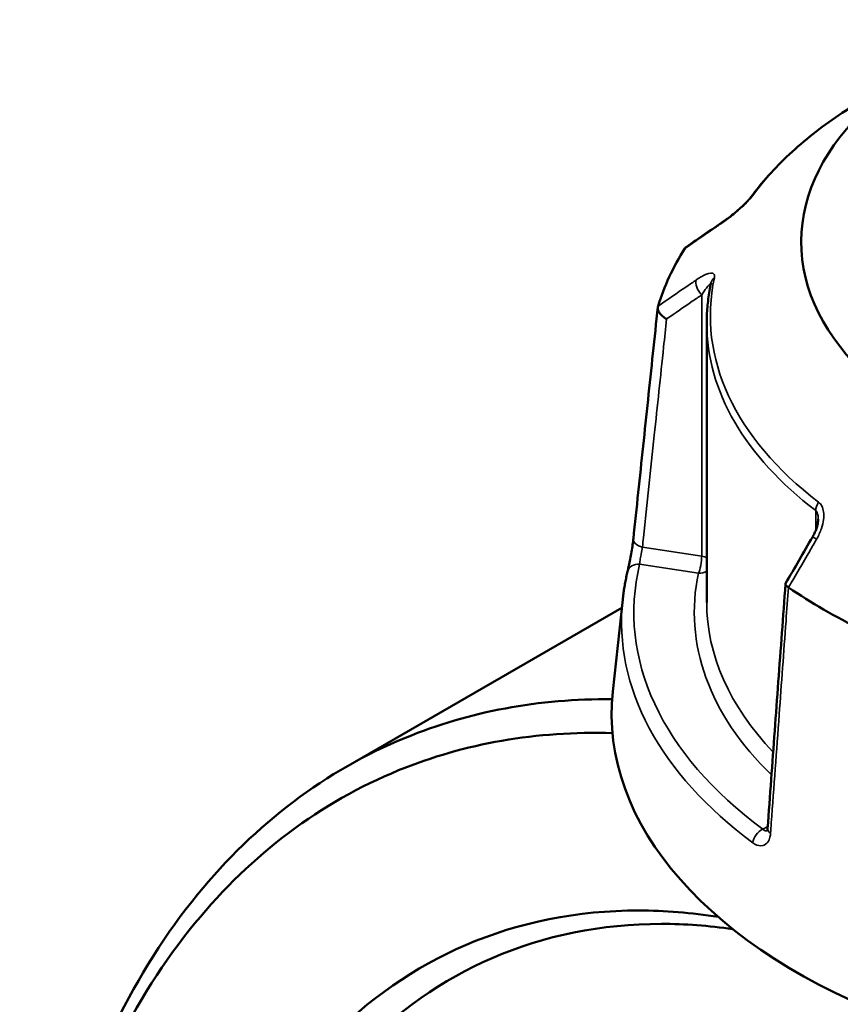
# Model space of a CAD drawing. Header units: millimetres. Extents: x 0 to 926, y 0 to 979.
# Tile 16 of 18: x 645 to 711, y 841 to 920. Entities that reach past the tile are written whole.
import ezdxf

# ---------------------------------------------------------------- set-up
doc = ezdxf.new("R2010")
doc.units = ezdxf.units.MM
doc.layers.add('Visible (ANSI)', color=7, linetype='Continuous', lineweight=50)
doc.layers.add('Visible Narrow (ANSI)', color=7, linetype='Continuous', lineweight=35)

msp = doc.modelspace()

# ---------------------------------------------------------------- linework, layer by layer
at = {"layer": 'Visible (ANSI)'}
for p, q in [((700.536, 895.955), (700.536, 873.473)), ((693.777, 873.704), (692.984, 866.313)), ((693.706, 873.044), (671.489, 860.217))]:
    msp.add_line(p, q, dxfattribs=at)
for centre, major_axis, ratio, start_param, end_param in [((743.886, 902.5), (-35.749, 0), 0.57735, 5.235194, 8.585037), ((11648.575, -9721.567), (-14681.182, 6105.926), 0.781167, 5.814792, 5.815074), ((743.886, 892.497), (-47.999, 0), 0.57735, 5.934582, 6.10819), ((8693.114, -3770.803), (-8000.893, -13857.955), 0.577385, 4.710226, 4.710498), ((743.886, 892.497), (-47.999, 0), 0.57735, 0.698594, 0.872202), ((743.886, 864.492), (51, 0), 0.57735, 3.079689, 6.270754)]:
    msp.add_ellipse(centre, major_axis=major_axis, ratio=ratio, start_param=start_param, end_param=end_param, dxfattribs=at)
for points, knots in [([(713.44, 914.111), (712.651, 913.655), (711.891, 913.181), (710.435, 912.199), (709.738, 911.691), (708.412, 910.644), (707.783, 910.104), (706.595, 908.996), (706.037, 908.428), (704.996, 907.264), (704.512, 906.669), (704.069, 906.062)], [3.1415927, 3.1415927, 3.1415927, 3.1415927, 3.2187165, 3.2187165, 3.2958403, 3.2958403, 3.3729641, 3.3729641, 3.4500879, 3.4500879, 3.5272117, 3.5272117, 3.5272117, 3.5272117]), ([(704.069, 906.062), (704.05, 906.038), (704.026, 906.006), (703.957, 905.923), (703.91, 905.869), (703.79, 905.738), (703.714, 905.658), (703.525, 905.47), (703.409, 905.36), (703.132, 905.109), (702.97, 904.969), (702.649, 904.704), (702.49, 904.579), (702.202, 904.363), (702.073, 904.27), (701.949, 904.185)], [0, 0, 0, 0, 0.0244874, 0.0244874, 0.055663, 0.055663, 0.0953684, 0.0953684, 0.1476219, 0.1476219, 0.2167051, 0.2167051, 0.2857883, 0.2857883, 0.345416, 0.345416, 0.345416, 0.345416]), ([(700.883, 899.186), (700.837, 898.972), (700.795, 898.758), (700.721, 898.328), (700.689, 898.113), (700.633, 897.683), (700.61, 897.467), (700.573, 897.036), (700.559, 896.82), (700.541, 896.388), (700.536, 896.171), (700.536, 895.955)], [3.8031711, 3.8031711, 3.8031711, 3.8031711, 3.8279351, 3.8279351, 3.852699, 3.852699, 3.8774629, 3.8774629, 3.9022269, 3.9022269, 3.9269908, 3.9269908, 3.9269908, 3.9269908]), ([(697.307, 896.288), (697.306, 896.288), (697.304, 896.289), (697.189, 896.353), (697.081, 896.429), (696.891, 896.596), (696.809, 896.687), (696.682, 896.874), (696.637, 896.97), (696.594, 897.15), (696.594, 897.233), (696.616, 897.307)], [-0.1537126, -0.1537126, -0.1537126, -0.1537126, -0.1532374, -0.1532374, -0.1140917, -0.1140917, -0.0754562, -0.0754562, -0.036958, -0.036958, 0, 0, 0, 0]), ([(694.633, 878.593), (694.765, 879.836), (694.896, 881.079), (695.158, 883.565), (695.289, 884.808), (695.552, 887.293), (695.683, 888.536), (695.945, 891.022), (696.077, 892.265), (696.339, 894.751), (696.47, 895.994), (696.602, 897.237)], [1.204615, 1.204615, 1.204615, 1.204615, 1.67053, 1.67053, 2.136446, 2.136446, 2.602361, 2.602361, 3.068276, 3.068276, 3.534191, 3.534191, 3.534191, 3.534191]), ([(709.511, 880.167), (709.511, 880.094), (709.504, 880.01), (709.479, 879.832), (709.46, 879.737), (709.409, 879.544), (709.377, 879.444), (709.303, 879.245), (709.261, 879.145), (709.167, 878.946), (709.115, 878.848), (709.059, 878.752)], [0.1380118, 0.1380118, 0.1380118, 0.1380118, 0.1794926, 0.1794926, 0.2209734, 0.2209734, 0.2624542, 0.2624542, 0.303935, 0.303935, 0.3454158, 0.3454158, 0.3454158, 0.3454158]), ([(694.169, 875.968), (694.193, 876.065), (694.22, 876.186), (694.282, 876.474), (694.317, 876.643), (694.389, 877.007), (694.425, 877.201), (694.493, 877.589), (694.525, 877.784), (694.58, 878.152), (694.603, 878.325), (694.625, 878.519), (694.629, 878.557), (694.633, 878.593)], [0, 0, 0, 0, 0.0559614, 0.0559614, 0.1169179, 0.1169179, 0.1785785, 0.1785785, 0.2397459, 0.2397459, 0.2998994, 0.2998994, 0.3148135, 0.3148135, 0.3148135, 0.3148135]), ([(693.777, 873.704), (693.794, 873.856), (693.812, 874.007), (693.852, 874.31), (693.874, 874.461), (693.923, 874.764), (693.949, 874.914), (694.005, 875.216), (694.035, 875.367), (694.099, 875.668), (694.133, 875.818), (694.169, 875.968)], [2.41809785, 2.41809785, 2.41809785, 2.41809785, 2.43322079, 2.43322079, 2.44834374, 2.44834374, 2.46346668, 2.46346668, 2.47858963, 2.47858963, 2.49371257, 2.49371257, 2.49371257, 2.49371257]), ([(706.873, 874.958), (706.777, 873.646), (706.682, 872.333), (706.491, 869.708), (706.395, 868.396), (706.204, 865.771), (706.108, 864.459), (705.917, 861.834), (705.821, 860.521), (705.63, 857.897), (705.534, 856.584), (705.439, 855.272)], [0.578743, 0.578743, 0.578743, 0.578743, 1.042455, 1.042455, 1.506168, 1.506168, 1.96988, 1.96988, 2.433592, 2.433592, 2.897305, 2.897305, 2.897305, 2.897305]), ([(707.114, 874.685), (707.035, 874.736), (706.973, 874.785), (706.89, 874.879), (706.87, 874.922), (706.874, 874.971), (706.878, 874.983), (706.884, 874.994)], [-0.15359492, -0.15359492, -0.15359492, -0.15359492, -0.11655078, -0.11655078, -0.07796289, -0.07796289, -0.06473026, -0.06473026, -0.06473026, -0.06473026]), ([(692.929, 865.682), (687.05, 865.738), (681.436, 864.696), (669.897, 859.947), (664.224, 855.664), (654.527, 843.779), (650.683, 835.933), (646.275, 819.443), (645.258, 811.177), (645.258, 802.464)], [0.435024, 0.435024, 0.435024, 0.435024, 0.69926, 0.69926, 1.027209, 1.027209, 1.382299, 1.382299, 1.676002, 1.676002, 1.676002, 1.676002]), ([(701.282, 690.63), (697.917, 692.928), (694.6, 695.524), (688.136, 701.249), (684.988, 704.38), (677.531, 712.663), (673.359, 718.083), (667.296, 727.28), (665.173, 730.815), (661.207, 738.083), (659.365, 741.816), (655.691, 750.091), (653.921, 754.658), (650.85, 763.879), (649.549, 768.533), (647.448, 777.821), (646.647, 782.455), (645.563, 791.599), (645.28, 796.108), (645.26, 800.504), (645.218, 809.295), (646.231, 817.628), (650.633, 833.955), (654.414, 841.622), (663.93, 853.223), (669.491, 857.399), (681.059, 862.13), (686.871, 863.134), (692.957, 862.949)], [-3.05978, -3.05978, -3.05978, -3.05978, -2.910774, -2.910774, -2.761767, -2.761767, -2.543798, -2.543798, -2.41558, -2.41558, -2.287363, -2.287363, -2.136519, -2.136519, -1.985675, -1.985675, -1.834831, -1.834831, -1.683987, -1.683987, -1.683987, -1.382299, -1.382299, -1.027209, -1.027209, -0.69926, -0.69926, -0.420959, -0.420959, -0.420959, -0.420959]), ([(705.439, 855.272), (705.435, 855.224), (705.429, 855.183), (705.415, 855.116), (705.407, 855.091), (705.395, 855.059), (705.391, 855.051), (705.391, 855.051)], [0, 0, 0, 0, 0.03145843, 0.03145843, 0.06291686, 0.06291686, 0.09307924, 0.09307924, 0.09307924, 0.09307924]), ([(701.453, 848.158), (699.294, 848.497), (697.163, 848.668), (690.138, 848.678), (685.436, 847.738), (677.031, 844.12), (673.292, 841.523), (668.127, 836.216), (666.382, 833.993), (663.269, 829.085), (661.899, 826.399), (659.568, 820.625), (658.605, 817.537), (657.109, 811.029), (656.575, 807.61), (656.261, 804.062), (655.634, 796.968), (655.893, 789.363), (658.426, 771.991), (661.163, 762.138), (668.571, 744.162), (673.028, 735.966), (683.861, 720.409), (690.385, 713.228), (700.794, 704.64), (704.381, 702.133), (708.005, 700.041)], [-2.813318, -2.813318, -2.813318, -2.813318, -2.699507, -2.699507, -2.430732, -2.430732, -2.17426, -2.17426, -2.023394, -2.023394, -1.872528, -1.872528, -1.721662, -1.721662, -1.570796, -1.570796, -1.570796, -1.269064, -1.269064, -0.896544, -0.896544, -0.559538, -0.559538, -0.18747, -0.18747, 0, 0, 0, 0]), ([(709.571, 702.568), (706.045, 704.604), (702.556, 707.041), (692.427, 715.391), (686.077, 722.372), (675.523, 737.502), (671.175, 745.476), (663.937, 762.979), (661.254, 772.58), (658.753, 789.526), (658.484, 796.951), (659.082, 803.883), (659.38, 807.349), (659.894, 810.692), (661.34, 817.057), (662.272, 820.078), (664.535, 825.73), (665.866, 828.36), (668.896, 833.169), (670.595, 835.348), (675.628, 840.554), (679.275, 843.104), (687.481, 846.663), (692.075, 847.592), (698.781, 847.593), (700.699, 847.453), (702.64, 847.173)], [0, 0, 0, 0, 0.18747, 0.18747, 0.559538, 0.559538, 0.896544, 0.896544, 1.269064, 1.269064, 1.570796, 1.570796, 1.570796, 1.721662, 1.721662, 1.872528, 1.872528, 2.023394, 2.023394, 2.17426, 2.17426, 2.430732, 2.430732, 2.699507, 2.699507, 2.804424, 2.804424, 2.804424, 2.804424])]:
    msp.add_open_spline(points, degree=3, knots=knots, dxfattribs=at)
for points in [[(698.783, 901.977), (698.809, 902.017), (698.843, 902.051), (698.885, 902.079)], [(698.783, 901.977), (698.78, 901.973), (698.777, 901.968), (698.774, 901.964)], [(696.62, 897.322), (696.619, 897.317), (696.617, 897.312), (696.616, 897.307)], [(707.114, 874.685), (707.12, 874.682), (707.125, 874.678), (707.131, 874.675)]]:
    msp.add_open_spline(points, degree=3, dxfattribs=at)
at = {"layer": 'Visible Narrow (ANSI)'}
for p, q in [((700.134, 898.231), (700.134, 877.193)), ((709.308, 880.86), (709.308, 879.262)), ((700.134, 877.193), (695.369, 877.93)), ((695.142, 876.551), (699.876, 875.819)), ((705.452, 855.447), (705.045, 855.212))]:
    msp.add_line(p, q, dxfattribs=at)
for centre, major_axis, ratio, start_param, end_param in [((743.886, 896.533), (43.057, 0), 0.57735, 2.356194, 2.741814), ((704.876, 905.472), (-0.807, 0.591), 0.752113, 6.000963, 6.283185), ((702.516, 903.361), (-0.566, 0.824), 0.557115, 0, 0.25272), ((700.393, 898.788), (-0.566, 0.824), 0.557115, 0.384237, 1.889275), ((743.886, 896.533), (-43.057, 0), 0.57735, 6.159366, 6.930604), ((701.86, 898.975), (-0.978, 0.211), 0.810246, 5.670703, 6.283185), ((743.886, 895.955), (-43.35, 0), 0.57735, 0, 0.647418), ((710.106, 881.208), (0.607, 0.795), 0.651273, 1.649988, 2.435386), ((695.628, 878.488), (-0.994, 0.105), 0.59362, 0, 1.370616), ((709.925, 878.251), (-0.865, 0.501), 0.00177, 5.393628, 6.283185), ((699.876, 876.635), (-0.153, -0.988), 0.211325, 0.631914, 2.202711), ((699.876, 876.635), (-1, 0), 0.57735, 3.990955, 4.45059), ((743.886, 872.657), (-49.209, 0), 0.57735, 6.145667, 6.944302), ((695.142, 875.735), (-0.972, 0.233), 0.808788, 4.903881, 6.283185), ((699.876, 876.635), (0.978, -0.211), 0.810246, 4.885305, 5.613546), ((743.886, 872.657), (-44.35, 0), 0.57735, 6.159366, 6.819056), ((743.886, 871.911), (-50.205, 0), 0.57735, 6.221282, 6.944302), ((743.886, 873.473), (-43.35, 0), 0.57735, 0, 0.50213), ((706.436, 855.199), (-0.997, 0.073), 0.524643, 0, 0.742118), ((705.045, 854.396), (0.596, 0.803), 0.644466, 0.855759, 2.339289)]:
    msp.add_ellipse(centre, major_axis=major_axis, ratio=ratio, start_param=start_param, end_param=end_param, dxfattribs=at)
for points, knots in [([(701.853, 904.08), (702.067, 904.228), (702.294, 904.395), (702.716, 904.728), (702.91, 904.889), (703.232, 905.171), (703.36, 905.288), (703.62, 905.534), (703.75, 905.664), (703.956, 905.883), (704.037, 905.974), (704.151, 906.111), (704.19, 906.162), (704.224, 906.208)], [-0.345416, -0.345416, -0.345416, -0.345416, -0.2513157, -0.2513157, -0.1744041, -0.1744041, -0.1229221, -0.1229221, -0.0672144, -0.0672144, -0.0258517, -0.0258517, 0, 0, 0, 0]), ([(698.774, 901.964), (699.548, 902.496), (700.322, 903.028), (701.096, 903.56), (701.348, 903.734), (701.6, 903.907), (701.853, 904.08)], [-1.9791464, -1.9791464, -1.9791464, -1.9791464, -1.6399942, -1.6399942, -1.6399942, -1.52956, -1.52956, -1.52956, -1.52956]), ([(701.159, 899.603), (701.185, 899.724), (701.177, 899.819), (701.046, 900.049), (700.77, 900.006), (700.22, 899.767), (699.964, 899.618), (699.696, 899.434)], [-0.3454168, -0.3454168, -0.3454168, -0.3454168, -0.2827888, -0.2827888, -0.1173418, -0.1173418, 0, 0, 0, 0]), ([(699.696, 899.434), (699.444, 899.261), (699.192, 899.088), (698.94, 898.915), (698.167, 898.384), (697.393, 897.853), (696.62, 897.322)], [-2.74525, -2.74525, -2.74525, -2.74525, -2.6347843, -2.6347843, -2.6347843, -2.2956636, -2.2956636, -2.2956636, -2.2956636]), ([(700.134, 898.231), (700.268, 898.435), (700.396, 898.622), (700.672, 898.995), (700.811, 899.156), (700.864, 899.141), (700.868, 899.138), (700.871, 899.131)], [0, 0, 0, 0, 0.1173418, 0.1173418, 0.2827888, 0.2827888, 0.3014145, 0.3014145, 0.3014145, 0.3014145]), ([(697.307, 896.288), (697.997, 896.762), (698.688, 897.237), (699.378, 897.711), (699.63, 897.884), (699.882, 898.057), (700.134, 898.231)], [2.3321299, 2.3321299, 2.3321299, 2.3321299, 2.6347843, 2.6347843, 2.6347843, 2.74525, 2.74525, 2.74525, 2.74525]), ([(695.369, 877.93), (695.396, 878.187), (695.423, 878.444), (695.74, 881.442), (696.029, 884.184), (696.319, 886.925), (696.568, 889.29), (696.818, 891.656), (697.148, 894.777), (697.227, 895.532), (697.307, 896.288)], [1.204615, 1.204615, 1.204615, 1.204615, 1.300862, 1.300862, 2.32853, 2.32853, 2.32853, 3.215225, 3.215225, 3.498434, 3.498434, 3.498434, 3.498434]), ([(709.381, 878.567), (709.538, 878.84), (709.671, 879.128), (709.851, 879.663), (709.91, 879.908), (709.958, 880.311), (709.964, 880.472), (709.942, 880.797), (709.91, 880.96), (709.811, 881.215), (709.755, 881.314), (709.643, 881.452), (709.595, 881.499), (709.542, 881.539)], [-0.3454158, -0.3454158, -0.3454158, -0.3454158, -0.2508172, -0.2508172, -0.1741557, -0.1741557, -0.1230504, -0.1230504, -0.0672144, -0.0672144, -0.0258517, -0.0258517, 0, 0, 0, 0]), ([(709.308, 880.86), (709.334, 880.84), (709.358, 880.815), (709.413, 880.734), (709.44, 880.672), (709.488, 880.503), (709.503, 880.389), (709.51, 880.235), (709.511, 880.201), (709.511, 880.168)], [0, 0, 0, 0, 0.0258517, 0.0258517, 0.0672144, 0.0672144, 0.1230504, 0.1230504, 0.1380118, 0.1380118, 0.1380118, 0.1380118]), ([(707.131, 874.675), (707.697, 875.653), (708.262, 876.632), (708.828, 877.611), (709.012, 877.93), (709.196, 878.249), (709.381, 878.567)], [-1.9791464, -1.9791464, -1.9791464, -1.9791464, -1.6399911, -1.6399911, -1.6399911, -1.52956, -1.52956, -1.52956, -1.52956]), ([(695.142, 876.551), (695.144, 876.611), (695.149, 876.682), (695.173, 876.891), (695.196, 877.042), (695.26, 877.402), (695.303, 877.615), (695.351, 877.844), (695.36, 877.888), (695.369, 877.93)], [0, 0, 0, 0, 0.0604374, 0.0604374, 0.1571372, 0.1571372, 0.282847, 0.282847, 0.3148135, 0.3148135, 0.3148135, 0.3148135]), ([(705.675, 854.899), (705.695, 855.171), (705.715, 855.444), (705.946, 858.625), (706.158, 861.534), (706.369, 864.443), (706.552, 866.952), (706.734, 869.462), (706.983, 872.876), (707.049, 873.781), (707.114, 874.685)], [-2.897305, -2.897305, -2.897305, -2.897305, -2.801058, -2.801058, -1.77339, -1.77339, -1.77339, -0.886695, -0.886695, -0.567139, -0.567139, -0.567139, -0.567139]), ([(704.259, 854.114), (704.306, 854.079), (704.354, 854.048), (704.628, 853.889), (704.856, 853.847), (705.207, 853.94), (705.341, 854.036), (705.524, 854.288), (705.585, 854.425), (705.651, 854.681), (705.667, 854.787), (705.675, 854.899)], [-0.3148111, -0.3148111, -0.3148111, -0.3148111, -0.2922201, -0.2922201, -0.1852099, -0.1852099, -0.1028944, -0.1028944, -0.0395748, -0.0395748, 0, 0, 0, 0]), ([(705.407, 855.092), (705.405, 855.092), (705.403, 855.091), (705.306, 855.065), (705.203, 855.09), (705.085, 855.176), (705.065, 855.193), (705.045, 855.212)], [0.1824385, 0.1824385, 0.1824385, 0.1824385, 0.1852099, 0.1852099, 0.2922201, 0.2922201, 0.3148111, 0.3148111, 0.3148111, 0.3148111])]:
    msp.add_open_spline(points, degree=3, knots=knots, dxfattribs=at)

doc.saveas('drawing.dxf')
